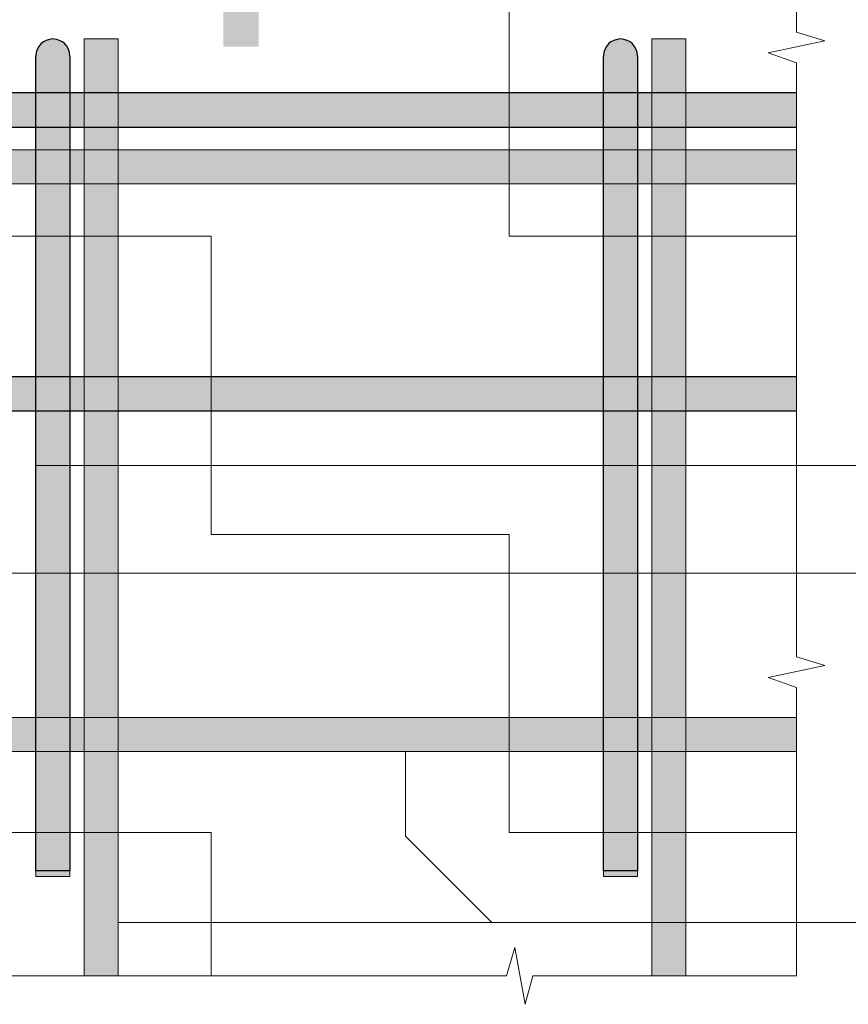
# Model space of a CAD drawing. Header units: metres. Extents: x -38 to 102, y -15 to 21.
# Tile 205 of 232: x 74.483 to 74.775, y 8.025 to 8.371. Entities that reach past the tile are written whole.
import ezdxf

# ---------------------------------------------------------------- set-up
doc = ezdxf.new("R2010")
doc.units = ezdxf.units.M
for name, color, linetype, lineweight in [('XR$4$Арм.стержн. Арматура края', 96, 'Continuous', 35), ('XR$5$Текст_ примечание', 7, 'Continuous', 13), ('XR$6$Арм.стержн. Арматура края', 96, 'Continuous', 35)]:
    doc.layers.add(name, color=color, linetype=linetype, lineweight=lineweight)
pattern_1 = [(0, (0.21, 0.21), (0.105, 0.105), [0.105, -0.105]), (90, (0.21, 0.21), (-0.105, 0.105), [0.105, -0.105])]

# ---------------------------------------------------------------- blocks, each defined once
blk = doc.blocks.new('ЭЛЕМЕНТ_УЗОРА_6')
at = {"color": 7, "linetype": 'Continuous', "lineweight": 13, "transparency": 33554687}
blk.add_line((74.75638, 8.0346), (74.75638, 8.0346), dxfattribs=at)
blk.add_line((74.75638, 8.0346), (74.75638, 8.0346), dxfattribs=at)
for points in [[(74.75638, 8.4746), (74.75638, 8.36702), (74.76638, 8.36394), (74.74638, 8.35976), (74.75638, 8.35624), (74.75638, 8.2546)], [(74.75638, 8.2546), (74.75638, 8.14702), (74.76638, 8.14394), (74.74638, 8.13976), (74.75638, 8.13624), (74.75638, 8.0346)], [(74.56638, 8.0346), (74.47347, 8.0346), (74.47081, 8.0246), (74.4672, 8.0446), (74.46416, 8.0346), (74.37638, 8.0346)], [(74.75638, 8.0346), (74.66347, 8.0346), (74.66081, 8.0246), (74.6572, 8.0446), (74.65416, 8.0346), (74.56638, 8.0346)]]:
    blk.add_lwpolyline(points, dxfattribs=at)
blk = doc.blocks.new('СЛОЖНЫЙ_ОБЪЕКТ_14')
at = {"linetype": 'Continuous', "lineweight": 13, "transparency": 33554687}
blk.add_hatch(color=7, dxfattribs=at).paths.add_polyline_path([(73.80638, 8.3256), (74.75638, 8.3256), (74.75638, 8.3136), (73.80638, 8.3136)], flags=16)
at = {"color": 7, "linetype": 'Continuous', "lineweight": 13, "transparency": 33554687}
blk.add_lwpolyline([(73.80638, 8.3256), (74.75638, 8.3256), (74.75638, 8.3136), (73.80638, 8.3136), (73.80638, 8.3256)], close=True, dxfattribs=at)
blk = doc.blocks.new('СЛОЖНЫЙ_ОБЪЕКТ_15')
at = {"linetype": 'Continuous', "lineweight": 13, "transparency": 33554687}
blk.add_hatch(color=7, dxfattribs=at).paths.add_polyline_path([(73.80638, 8.1256), (74.75638, 8.1256), (74.75638, 8.1136), (73.80638, 8.1136)], flags=16)
at = {"color": 7, "linetype": 'Continuous', "lineweight": 13, "transparency": 33554687}
blk.add_lwpolyline([(73.80638, 8.1256), (74.75638, 8.1256), (74.75638, 8.1136), (73.80638, 8.1136), (73.80638, 8.1256)], close=True, dxfattribs=at)
blk = doc.blocks.new('СЛОЖНЫЙ_ОБЪЕКТ_16')
at = {"linetype": 'Continuous', "lineweight": 25, "transparency": 33554687}
blk.add_hatch(color=8, dxfattribs=at).paths.add_polyline_path([(73.85638, 8.3336), (74.75638, 8.3336), (74.75638, 8.3456), (73.85638, 8.3456)])
at = {"color": 7, "linetype": 'Continuous', "lineweight": 25, "transparency": 33554687}
blk.add_line((73.85638, 8.3336), (74.75638, 8.3336), dxfattribs=at)
blk.add_lwpolyline([(74.75638, 8.3456), (73.85638, 8.3456), (73.85638, 8.3336)], dxfattribs=at)
blk = doc.blocks.new('СЛОЖНЫЙ_ОБЪЕКТ_21')
at = {"linetype": 'Continuous', "lineweight": 13, "true_color": 0xc5c5c5, "transparency": 33554687}
for points in [[(74.4889, 8.36104), (74.48953, 8.36213), (74.49036, 8.36306), (74.49138, 8.3638), (74.49253, 8.36431), (74.49375, 8.36457), (74.49501, 8.36457), (74.49623, 8.36431), (74.49738, 8.3638), (74.49839, 8.36306), (74.49923, 8.36213), (74.49986, 8.36104), (74.50025, 8.35985), (74.50038, 8.3586), (74.50038, 8.0716), (74.48838, 8.0716), (74.48838, 8.3586), (74.48851, 8.35985)], [(74.48838, 8.0716), (74.50038, 8.0716), (74.50038, 8.0696), (74.48838, 8.0696)]]:
    blk.add_hatch(color=9, dxfattribs=at).paths.add_polyline_path(points, flags=16)
at = {"color": 7, "linetype": 'Continuous', "lineweight": 25, "transparency": 33554687}
blk.add_lwpolyline([(74.50038, 8.3586), (74.50038, 8.0716), (74.48838, 8.0716), (74.48838, 8.3586)], dxfattribs=at)
at = {"color": 7, "linetype": 'Continuous', "lineweight": 13, "transparency": 33554687}
blk.add_lwpolyline([(74.48838, 8.0716), (74.50038, 8.0716), (74.50038, 8.0696), (74.48838, 8.0696), (74.48838, 8.0716)], close=True, dxfattribs=at)
at = {"color": 7, "linetype": 'Continuous', "lineweight": 25, "transparency": 33554687}
blk.add_arc((74.49438, 8.3586), 0.006, 0, 180, dxfattribs=at)
blk = doc.blocks.new('СЛОЖНЫЙ_ОБЪЕКТ_23')
at = {"linetype": 'Continuous', "lineweight": 13, "transparency": 33554687}
blk.add_hatch(color=7, dxfattribs=at).paths.add_polyline_path([(74.51738, 8.0346), (74.51738, 8.3646), (74.50538, 8.3646), (74.50538, 8.0346)])
at = {"color": 7, "linetype": 'Continuous', "lineweight": 13, "transparency": 33554687}
blk.add_lwpolyline([(74.51738, 8.0346), (74.51738, 8.3646), (74.50538, 8.3646), (74.50538, 8.0346), (74.51738, 8.0346)], close=True, dxfattribs=at)
blk = doc.blocks.new('СЛОЖНЫЙ_ОБЪЕКТ_24')
at = {"linetype": 'Continuous', "lineweight": 13, "true_color": 0xc5c5c5, "transparency": 33554687}
for points in [[(74.6889, 8.36104), (74.68953, 8.36213), (74.69036, 8.36306), (74.69138, 8.3638), (74.69253, 8.36431), (74.69375, 8.36457), (74.69501, 8.36457), (74.69623, 8.36431), (74.69738, 8.3638), (74.69839, 8.36306), (74.69923, 8.36213), (74.69986, 8.36104), (74.70025, 8.35985), (74.70038, 8.3586), (74.70038, 8.0716), (74.68838, 8.0716), (74.68838, 8.3586), (74.68851, 8.35985)], [(74.68838, 8.0716), (74.70038, 8.0716), (74.70038, 8.0696), (74.68838, 8.0696)]]:
    blk.add_hatch(color=9, dxfattribs=at).paths.add_polyline_path(points, flags=16)
at = {"color": 7, "linetype": 'Continuous', "lineweight": 25, "transparency": 33554687}
blk.add_lwpolyline([(74.70038, 8.3586), (74.70038, 8.0716), (74.68838, 8.0716), (74.68838, 8.3586)], dxfattribs=at)
at = {"color": 7, "linetype": 'Continuous', "lineweight": 13, "transparency": 33554687}
blk.add_lwpolyline([(74.68838, 8.0716), (74.70038, 8.0716), (74.70038, 8.0696), (74.68838, 8.0696), (74.68838, 8.0716)], close=True, dxfattribs=at)
at = {"color": 7, "linetype": 'Continuous', "lineweight": 25, "transparency": 33554687}
blk.add_arc((74.69438, 8.3586), 0.006, 0, 180, dxfattribs=at)
blk = doc.blocks.new('СЛОЖНЫЙ_ОБЪЕКТ_25')
at = {"linetype": 'Continuous', "lineweight": 13, "transparency": 33554687}
blk.add_hatch(color=7, dxfattribs=at).paths.add_polyline_path([(74.71738, 8.0346), (74.71738, 8.3646), (74.70538, 8.3646), (74.70538, 8.0346)])
at = {"color": 7, "linetype": 'Continuous', "lineweight": 13, "transparency": 33554687}
blk.add_lwpolyline([(74.71738, 8.0346), (74.71738, 8.3646), (74.70538, 8.3646), (74.70538, 8.0346), (74.71738, 8.0346)], close=True, dxfattribs=at)
blk = doc.blocks.new('СЛОЖНЫЙ_ОБЪЕКТ_27')
at = {"linetype": 'Continuous', "lineweight": 25, "transparency": 33554687}
blk.add_hatch(color=8, dxfattribs=at).paths.add_polyline_path([(73.85638, 8.2336), (74.75638, 8.2336), (74.75638, 8.2456), (73.85638, 8.2456)])
at = {"color": 7, "linetype": 'Continuous', "lineweight": 25, "transparency": 33554687}
blk.add_line((73.85638, 8.2336), (74.75638, 8.2336), dxfattribs=at)
blk.add_lwpolyline([(74.75638, 8.2456), (73.85638, 8.2456), (73.85638, 8.2336)], dxfattribs=at)
blk = doc.blocks.new('ЭЛЕМЕНТ_УЗОРА_13')
at = {"color": 7, "linetype": 'Continuous', "lineweight": 13, "transparency": 33554687}
blk.add_line((74.75638, 8.0346), (74.75638, 8.0346), dxfattribs=at)
blk.add_line((74.75638, 8.0346), (74.75638, 8.0346), dxfattribs=at)
for points in [[(74.75638, 8.4746), (74.75638, 8.36702), (74.76638, 8.36394), (74.74638, 8.35976), (74.75638, 8.35624), (74.75638, 8.2546)], [(74.75638, 8.2546), (74.75638, 8.14702), (74.76638, 8.14394), (74.74638, 8.13976), (74.75638, 8.13624), (74.75638, 8.0346)], [(74.56638, 8.0346), (74.47347, 8.0346), (74.47081, 8.0246), (74.4672, 8.0446), (74.46416, 8.0346), (74.37638, 8.0346)], [(74.75638, 8.0346), (74.66347, 8.0346), (74.66081, 8.0246), (74.6572, 8.0446), (74.65416, 8.0346), (74.56638, 8.0346)]]:
    blk.add_lwpolyline(points, dxfattribs=at)
blk = doc.blocks.new('СЛОЖНЫЙ_ОБЪЕКТ_42')
at = {"linetype": 'Continuous', "lineweight": 13, "transparency": 33554687}
blk.add_hatch(color=7, dxfattribs=at).paths.add_polyline_path([(73.80638, 8.3256), (74.75638, 8.3256), (74.75638, 8.3136), (73.80638, 8.3136)], flags=16)
at = {"color": 7, "linetype": 'Continuous', "lineweight": 13, "transparency": 33554687}
blk.add_lwpolyline([(73.80638, 8.3256), (74.75638, 8.3256), (74.75638, 8.3136), (73.80638, 8.3136), (73.80638, 8.3256)], close=True, dxfattribs=at)
blk = doc.blocks.new('СЛОЖНЫЙ_ОБЪЕКТ_43')
at = {"linetype": 'Continuous', "lineweight": 13, "transparency": 33554687}
blk.add_hatch(color=7, dxfattribs=at).paths.add_polyline_path([(73.80638, 8.1256), (74.75638, 8.1256), (74.75638, 8.1136), (73.80638, 8.1136)], flags=16)
at = {"color": 7, "linetype": 'Continuous', "lineweight": 13, "transparency": 33554687}
blk.add_lwpolyline([(73.80638, 8.1256), (74.75638, 8.1256), (74.75638, 8.1136), (73.80638, 8.1136), (73.80638, 8.1256)], close=True, dxfattribs=at)
blk = doc.blocks.new('СЛОЖНЫЙ_ОБЪЕКТ_44')
at = {"linetype": 'Continuous', "lineweight": 25, "transparency": 33554687}
blk.add_hatch(color=8, dxfattribs=at).paths.add_polyline_path([(73.85638, 8.3336), (74.75638, 8.3336), (74.75638, 8.3456), (73.85638, 8.3456)])
at = {"color": 7, "linetype": 'Continuous', "lineweight": 25, "transparency": 33554687}
blk.add_line((73.85638, 8.3336), (74.75638, 8.3336), dxfattribs=at)
blk.add_lwpolyline([(74.75638, 8.3456), (73.85638, 8.3456), (73.85638, 8.3336)], dxfattribs=at)
blk = doc.blocks.new('СЛОЖНЫЙ_ОБЪЕКТ_49')
at = {"linetype": 'Continuous', "lineweight": 13, "true_color": 0xc5c5c5, "transparency": 33554687}
for points in [[(74.4889, 8.36104), (74.48953, 8.36213), (74.49036, 8.36306), (74.49138, 8.3638), (74.49253, 8.36431), (74.49375, 8.36457), (74.49501, 8.36457), (74.49623, 8.36431), (74.49738, 8.3638), (74.49839, 8.36306), (74.49923, 8.36213), (74.49986, 8.36104), (74.50025, 8.35985), (74.50038, 8.3586), (74.50038, 8.0716), (74.48838, 8.0716), (74.48838, 8.3586), (74.48851, 8.35985)], [(74.48838, 8.0716), (74.50038, 8.0716), (74.50038, 8.0696), (74.48838, 8.0696)]]:
    blk.add_hatch(color=9, dxfattribs=at).paths.add_polyline_path(points, flags=16)
at = {"color": 7, "linetype": 'Continuous', "lineweight": 25, "transparency": 33554687}
blk.add_lwpolyline([(74.50038, 8.3586), (74.50038, 8.0716), (74.48838, 8.0716), (74.48838, 8.3586)], dxfattribs=at)
at = {"color": 7, "linetype": 'Continuous', "lineweight": 13, "transparency": 33554687}
blk.add_lwpolyline([(74.48838, 8.0716), (74.50038, 8.0716), (74.50038, 8.0696), (74.48838, 8.0696), (74.48838, 8.0716)], close=True, dxfattribs=at)
at = {"color": 7, "linetype": 'Continuous', "lineweight": 25, "transparency": 33554687}
blk.add_arc((74.49438, 8.3586), 0.006, 0, 180, dxfattribs=at)
blk = doc.blocks.new('СЛОЖНЫЙ_ОБЪЕКТ_51')
at = {"linetype": 'Continuous', "lineweight": 13, "transparency": 33554687}
blk.add_hatch(color=7, dxfattribs=at).paths.add_polyline_path([(74.51738, 8.0346), (74.51738, 8.3646), (74.50538, 8.3646), (74.50538, 8.0346)])
at = {"color": 7, "linetype": 'Continuous', "lineweight": 13, "transparency": 33554687}
blk.add_lwpolyline([(74.51738, 8.0346), (74.51738, 8.3646), (74.50538, 8.3646), (74.50538, 8.0346), (74.51738, 8.0346)], close=True, dxfattribs=at)
blk = doc.blocks.new('СЛОЖНЫЙ_ОБЪЕКТ_52')
at = {"linetype": 'Continuous', "lineweight": 13, "true_color": 0xc5c5c5, "transparency": 33554687}
for points in [[(74.6889, 8.36104), (74.68953, 8.36213), (74.69036, 8.36306), (74.69138, 8.3638), (74.69253, 8.36431), (74.69375, 8.36457), (74.69501, 8.36457), (74.69623, 8.36431), (74.69738, 8.3638), (74.69839, 8.36306), (74.69923, 8.36213), (74.69986, 8.36104), (74.70025, 8.35985), (74.70038, 8.3586), (74.70038, 8.0716), (74.68838, 8.0716), (74.68838, 8.3586), (74.68851, 8.35985)], [(74.68838, 8.0716), (74.70038, 8.0716), (74.70038, 8.0696), (74.68838, 8.0696)]]:
    blk.add_hatch(color=9, dxfattribs=at).paths.add_polyline_path(points, flags=16)
at = {"color": 7, "linetype": 'Continuous', "lineweight": 25, "transparency": 33554687}
blk.add_lwpolyline([(74.70038, 8.3586), (74.70038, 8.0716), (74.68838, 8.0716), (74.68838, 8.3586)], dxfattribs=at)
at = {"color": 7, "linetype": 'Continuous', "lineweight": 13, "transparency": 33554687}
blk.add_lwpolyline([(74.68838, 8.0716), (74.70038, 8.0716), (74.70038, 8.0696), (74.68838, 8.0696), (74.68838, 8.0716)], close=True, dxfattribs=at)
at = {"color": 7, "linetype": 'Continuous', "lineweight": 25, "transparency": 33554687}
blk.add_arc((74.69438, 8.3586), 0.006, 0, 180, dxfattribs=at)
blk = doc.blocks.new('СЛОЖНЫЙ_ОБЪЕКТ_53')
at = {"linetype": 'Continuous', "lineweight": 13, "transparency": 33554687}
blk.add_hatch(color=7, dxfattribs=at).paths.add_polyline_path([(74.71738, 8.0346), (74.71738, 8.3646), (74.70538, 8.3646), (74.70538, 8.0346)])
at = {"color": 7, "linetype": 'Continuous', "lineweight": 13, "transparency": 33554687}
blk.add_lwpolyline([(74.71738, 8.0346), (74.71738, 8.3646), (74.70538, 8.3646), (74.70538, 8.0346), (74.71738, 8.0346)], close=True, dxfattribs=at)
blk = doc.blocks.new('СЛОЖНЫЙ_ОБЪЕКТ_55')
at = {"linetype": 'Continuous', "lineweight": 25, "transparency": 33554687}
blk.add_hatch(color=8, dxfattribs=at).paths.add_polyline_path([(73.85638, 8.2336), (74.75638, 8.2336), (74.75638, 8.2456), (73.85638, 8.2456)])
at = {"color": 7, "linetype": 'Continuous', "lineweight": 25, "transparency": 33554687}
blk.add_line((73.85638, 8.2336), (74.75638, 8.2336), dxfattribs=at)
blk.add_lwpolyline([(74.75638, 8.2456), (73.85638, 8.2456), (73.85638, 8.2336)], dxfattribs=at)
blk = doc.blocks.new('ЭЛЕМЕНТ_УЗОРА_33')
at = {"color": 7, "linetype": 'Continuous', "lineweight": 13, "transparency": 33554687}
blk.add_line((74.75638, 8.0346), (74.75638, 8.0346), dxfattribs=at)
blk.add_line((74.75638, 8.0346), (74.75638, 8.0346), dxfattribs=at)
for points in [[(74.75638, 8.4746), (74.75638, 8.36702), (74.76638, 8.36394), (74.74638, 8.35976), (74.75638, 8.35624), (74.75638, 8.2546)], [(74.75638, 8.2546), (74.75638, 8.14702), (74.76638, 8.14394), (74.74638, 8.13976), (74.75638, 8.13624), (74.75638, 8.0346)], [(74.56638, 8.0346), (74.47347, 8.0346), (74.47081, 8.0246), (74.4672, 8.0446), (74.46416, 8.0346), (74.37638, 8.0346)], [(74.75638, 8.0346), (74.66347, 8.0346), (74.66081, 8.0246), (74.6572, 8.0446), (74.65416, 8.0346), (74.56638, 8.0346)]]:
    blk.add_lwpolyline(points, dxfattribs=at)
blk = doc.blocks.new('СЛОЖНЫЙ_ОБЪЕКТ_95')
at = {"linetype": 'Continuous', "lineweight": 13, "transparency": 33554687}
blk.add_hatch(color=7, dxfattribs=at).paths.add_polyline_path([(73.80638, 8.3256), (74.75638, 8.3256), (74.75638, 8.3136), (73.80638, 8.3136)], flags=16)
at = {"color": 7, "linetype": 'Continuous', "lineweight": 13, "transparency": 33554687}
blk.add_lwpolyline([(73.80638, 8.3256), (74.75638, 8.3256), (74.75638, 8.3136), (73.80638, 8.3136), (73.80638, 8.3256)], close=True, dxfattribs=at)
blk = doc.blocks.new('СЛОЖНЫЙ_ОБЪЕКТ_96')
at = {"linetype": 'Continuous', "lineweight": 13, "transparency": 33554687}
blk.add_hatch(color=7, dxfattribs=at).paths.add_polyline_path([(73.80638, 8.1256), (74.75638, 8.1256), (74.75638, 8.1136), (73.80638, 8.1136)], flags=16)
at = {"color": 7, "linetype": 'Continuous', "lineweight": 13, "transparency": 33554687}
blk.add_lwpolyline([(73.80638, 8.1256), (74.75638, 8.1256), (74.75638, 8.1136), (73.80638, 8.1136), (73.80638, 8.1256)], close=True, dxfattribs=at)
blk = doc.blocks.new('СЛОЖНЫЙ_ОБЪЕКТ_97')
at = {"linetype": 'Continuous', "lineweight": 25, "transparency": 33554687}
blk.add_hatch(color=8, dxfattribs=at).paths.add_polyline_path([(73.85638, 8.3336), (74.75638, 8.3336), (74.75638, 8.3456), (73.85638, 8.3456)])
at = {"color": 7, "linetype": 'Continuous', "lineweight": 25, "transparency": 33554687}
blk.add_line((73.85638, 8.3336), (74.75638, 8.3336), dxfattribs=at)
blk.add_lwpolyline([(74.75638, 8.3456), (73.85638, 8.3456), (73.85638, 8.3336)], dxfattribs=at)
blk = doc.blocks.new('СЛОЖНЫЙ_ОБЪЕКТ_102')
at = {"linetype": 'Continuous', "lineweight": 13, "true_color": 0xc5c5c5, "transparency": 33554687}
for points in [[(74.4889, 8.36104), (74.48953, 8.36213), (74.49036, 8.36306), (74.49138, 8.3638), (74.49253, 8.36431), (74.49375, 8.36457), (74.49501, 8.36457), (74.49623, 8.36431), (74.49738, 8.3638), (74.49839, 8.36306), (74.49923, 8.36213), (74.49986, 8.36104), (74.50025, 8.35985), (74.50038, 8.3586), (74.50038, 8.0716), (74.48838, 8.0716), (74.48838, 8.3586), (74.48851, 8.35985)], [(74.48838, 8.0716), (74.50038, 8.0716), (74.50038, 8.0696), (74.48838, 8.0696)]]:
    blk.add_hatch(color=9, dxfattribs=at).paths.add_polyline_path(points, flags=16)
at = {"color": 7, "linetype": 'Continuous', "lineweight": 25, "transparency": 33554687}
blk.add_lwpolyline([(74.50038, 8.3586), (74.50038, 8.0716), (74.48838, 8.0716), (74.48838, 8.3586)], dxfattribs=at)
at = {"color": 7, "linetype": 'Continuous', "lineweight": 13, "transparency": 33554687}
blk.add_lwpolyline([(74.48838, 8.0716), (74.50038, 8.0716), (74.50038, 8.0696), (74.48838, 8.0696), (74.48838, 8.0716)], close=True, dxfattribs=at)
at = {"color": 7, "linetype": 'Continuous', "lineweight": 25, "transparency": 33554687}
blk.add_arc((74.49438, 8.3586), 0.006, 0, 180, dxfattribs=at)
blk = doc.blocks.new('СЛОЖНЫЙ_ОБЪЕКТ_104')
at = {"linetype": 'Continuous', "lineweight": 13, "transparency": 33554687}
blk.add_hatch(color=7, dxfattribs=at).paths.add_polyline_path([(74.51738, 8.0346), (74.51738, 8.3646), (74.50538, 8.3646), (74.50538, 8.0346)])
at = {"color": 7, "linetype": 'Continuous', "lineweight": 13, "transparency": 33554687}
blk.add_lwpolyline([(74.51738, 8.0346), (74.51738, 8.3646), (74.50538, 8.3646), (74.50538, 8.0346), (74.51738, 8.0346)], close=True, dxfattribs=at)
blk = doc.blocks.new('СЛОЖНЫЙ_ОБЪЕКТ_105')
at = {"linetype": 'Continuous', "lineweight": 13, "true_color": 0xc5c5c5, "transparency": 33554687}
for points in [[(74.6889, 8.36104), (74.68953, 8.36213), (74.69036, 8.36306), (74.69138, 8.3638), (74.69253, 8.36431), (74.69375, 8.36457), (74.69501, 8.36457), (74.69623, 8.36431), (74.69738, 8.3638), (74.69839, 8.36306), (74.69923, 8.36213), (74.69986, 8.36104), (74.70025, 8.35985), (74.70038, 8.3586), (74.70038, 8.0716), (74.68838, 8.0716), (74.68838, 8.3586), (74.68851, 8.35985)], [(74.68838, 8.0716), (74.70038, 8.0716), (74.70038, 8.0696), (74.68838, 8.0696)]]:
    blk.add_hatch(color=9, dxfattribs=at).paths.add_polyline_path(points, flags=16)
at = {"color": 7, "linetype": 'Continuous', "lineweight": 25, "transparency": 33554687}
blk.add_lwpolyline([(74.70038, 8.3586), (74.70038, 8.0716), (74.68838, 8.0716), (74.68838, 8.3586)], dxfattribs=at)
at = {"color": 7, "linetype": 'Continuous', "lineweight": 13, "transparency": 33554687}
blk.add_lwpolyline([(74.68838, 8.0716), (74.70038, 8.0716), (74.70038, 8.0696), (74.68838, 8.0696), (74.68838, 8.0716)], close=True, dxfattribs=at)
at = {"color": 7, "linetype": 'Continuous', "lineweight": 25, "transparency": 33554687}
blk.add_arc((74.69438, 8.3586), 0.006, 0, 180, dxfattribs=at)
blk = doc.blocks.new('СЛОЖНЫЙ_ОБЪЕКТ_106')
at = {"linetype": 'Continuous', "lineweight": 13, "transparency": 33554687}
blk.add_hatch(color=7, dxfattribs=at).paths.add_polyline_path([(74.71738, 8.0346), (74.71738, 8.3646), (74.70538, 8.3646), (74.70538, 8.0346)])
at = {"color": 7, "linetype": 'Continuous', "lineweight": 13, "transparency": 33554687}
blk.add_lwpolyline([(74.71738, 8.0346), (74.71738, 8.3646), (74.70538, 8.3646), (74.70538, 8.0346), (74.71738, 8.0346)], close=True, dxfattribs=at)
blk = doc.blocks.new('СЛОЖНЫЙ_ОБЪЕКТ_108')
at = {"linetype": 'Continuous', "lineweight": 25, "transparency": 33554687}
blk.add_hatch(color=8, dxfattribs=at).paths.add_polyline_path([(73.85638, 8.2336), (74.75638, 8.2336), (74.75638, 8.2456), (73.85638, 8.2456)])
at = {"color": 7, "linetype": 'Continuous', "lineweight": 25, "transparency": 33554687}
blk.add_line((73.85638, 8.2336), (74.75638, 8.2336), dxfattribs=at)
blk.add_lwpolyline([(74.75638, 8.2456), (73.85638, 8.2456), (73.85638, 8.2336)], dxfattribs=at)

msp = doc.modelspace()

# ---------------------------------------------------------------- hatches: boundary and pattern name
at = {"linetype": 'Continuous', "lineweight": 13, "transparency": 33554687}
h = msp.add_hatch(dxfattribs=at)
h.set_pattern_fill('____', scale=0.105, style=0, pattern_type=2)
h.set_pattern_definition(pattern_1)
h.paths.add_polyline_path([(73.80638, 8.6946), (73.80638, 8.0346), (74.75638, 8.0346), (74.75638, 8.3896), (74.18138, 8.3896), (74.18138, 8.6946)], flags=0)
h = msp.add_hatch(dxfattribs=at)
h.set_pattern_fill('____', scale=0.105, style=0, pattern_type=2)
h.set_pattern_definition(pattern_1)
h.paths.add_polyline_path([(73.80638, 8.6946), (73.80638, 8.0346), (74.75638, 8.0346), (74.75638, 8.3896), (74.18138, 8.3896), (74.18138, 8.6946)], flags=0)
h = msp.add_hatch(dxfattribs=at)
h.set_pattern_fill('____', scale=0.105, style=0, pattern_type=2)
h.set_pattern_definition(pattern_1)
h.paths.add_polyline_path([(73.80638, 8.6946), (73.80638, 8.0346), (74.75638, 8.0346), (74.75638, 8.3896), (74.18138, 8.3896), (74.18138, 8.6946)], flags=0)
at = {"linetype": 'Continuous', "lineweight": 25, "true_color": 0x000000, "transparency": 33554687}
msp.add_hatch(color=18, dxfattribs=at).paths.add_polyline_path([(74.56691, 8.41107), (74.56693, 8.41068), (74.56693, 8.36194), (74.55439, 8.36194), (74.55439, 8.41068), (74.55442, 8.41107), (74.55449, 8.41144), (74.55461, 8.41181), (74.55478, 8.41215), (74.555, 8.41247), (74.55525, 8.41276), (74.55554, 8.41301), (74.55586, 8.41322), (74.5562, 8.41339), (74.55656, 8.41352), (74.55694, 8.41359), (74.55732, 8.41362), (74.564, 8.41362), (74.56438, 8.41359), (74.56476, 8.41352), (74.56512, 8.41339), (74.56546, 8.41322), (74.56578, 8.41301), (74.56607, 8.41276), (74.56632, 8.41247), (74.56654, 8.41215), (74.56671, 8.41181), (74.56683, 8.41144)], flags=16)
msp.add_hatch(color=18, dxfattribs=at).paths.add_polyline_path([(74.56691, 8.41107), (74.56693, 8.41068), (74.56693, 8.36194), (74.55439, 8.36194), (74.55439, 8.41068), (74.55442, 8.41107), (74.55449, 8.41144), (74.55461, 8.41181), (74.55478, 8.41215), (74.555, 8.41247), (74.55525, 8.41276), (74.55554, 8.41301), (74.55586, 8.41322), (74.5562, 8.41339), (74.55656, 8.41352), (74.55694, 8.41359), (74.55732, 8.41362), (74.564, 8.41362), (74.56438, 8.41359), (74.56476, 8.41352), (74.56512, 8.41339), (74.56546, 8.41322), (74.56578, 8.41301), (74.56607, 8.41276), (74.56632, 8.41247), (74.56654, 8.41215), (74.56671, 8.41181), (74.56683, 8.41144)], flags=16)
msp.add_hatch(color=18, dxfattribs=at).paths.add_polyline_path([(74.56691, 8.41107), (74.56693, 8.41068), (74.56693, 8.36194), (74.55439, 8.36194), (74.55439, 8.41068), (74.55442, 8.41107), (74.55449, 8.41144), (74.55461, 8.41181), (74.55478, 8.41215), (74.555, 8.41247), (74.55525, 8.41276), (74.55554, 8.41301), (74.55586, 8.41322), (74.5562, 8.41339), (74.55656, 8.41352), (74.55694, 8.41359), (74.55732, 8.41362), (74.564, 8.41362), (74.56438, 8.41359), (74.56476, 8.41352), (74.56512, 8.41339), (74.56546, 8.41322), (74.56578, 8.41301), (74.56607, 8.41276), (74.56632, 8.41247), (74.56654, 8.41215), (74.56671, 8.41181), (74.56683, 8.41144)], flags=16)

# ---------------------------------------------------------------- linework, layer by layer
at = {"color": 7, "linetype": 'Continuous', "lineweight": 13, "transparency": 33554687}
msp.add_line((74.51738, 8.05338), (75.07571, 8.05338), dxfattribs=at)
msp.add_line((74.51738, 8.05338), (75.07571, 8.05338), dxfattribs=at)
msp.add_line((74.51738, 8.05338), (75.07571, 8.05338), dxfattribs=at)
for points in [[(75.06925, 8.21433), (74.66032, 8.21433), (74.48838, 8.21433)], [(75.06925, 8.21433), (74.66032, 8.21433), (74.48838, 8.21433)], [(75.06925, 8.21433), (74.66032, 8.21433), (74.48838, 8.21433)], [(74.64899, 8.05338), (74.61859, 8.08378), (74.61859, 8.1136)], [(74.64899, 8.05338), (74.61859, 8.08378), (74.61859, 8.1136)], [(74.64899, 8.05338), (74.61859, 8.08378), (74.61859, 8.1136)]]:
    msp.add_lwpolyline(points, dxfattribs=at)
at = {"layer": 'XR$4$Арм.стержн. Арматура края', "color": 7, "linetype": 'Continuous', "lineweight": 13, "transparency": 33554687}
msp.add_line((75.07047, 8.21433), (74.76047, 8.21433), dxfattribs=at)
at = {"layer": 'XR$5$Текст_ примечание', "color": 7, "linetype": 'Continuous', "lineweight": 13, "transparency": 33554687}
msp.add_line((88.97573, 8.17641), (70.47573, 8.17641), dxfattribs=at)
at = {"layer": 'XR$6$Арм.стержн. Арматура края', "color": 7, "linetype": 'Continuous', "lineweight": 13, "transparency": 33554687}
msp.add_line((75.07047, 8.21433), (74.76047, 8.21433), dxfattribs=at)

# ---------------------------------------------------------------- block references
at = {"color": 7, "linetype": 'Continuous', "lineweight": 13, "transparency": 33554687}
for name in ['ЭЛЕМЕНТ_УЗОРА_6', 'ЭЛЕМЕНТ_УЗОРА_13', 'ЭЛЕМЕНТ_УЗОРА_33', 'СЛОЖНЫЙ_ОБЪЕКТ_21', 'СЛОЖНЫЙ_ОБЪЕКТ_49', 'СЛОЖНЫЙ_ОБЪЕКТ_102', 'СЛОЖНЫЙ_ОБЪЕКТ_23', 'СЛОЖНЫЙ_ОБЪЕКТ_51', 'СЛОЖНЫЙ_ОБЪЕКТ_104', 'СЛОЖНЫЙ_ОБЪЕКТ_24', 'СЛОЖНЫЙ_ОБЪЕКТ_52', 'СЛОЖНЫЙ_ОБЪЕКТ_105', 'СЛОЖНЫЙ_ОБЪЕКТ_25', 'СЛОЖНЫЙ_ОБЪЕКТ_53', 'СЛОЖНЫЙ_ОБЪЕКТ_106', 'СЛОЖНЫЙ_ОБЪЕКТ_14', 'СЛОЖНЫЙ_ОБЪЕКТ_42', 'СЛОЖНЫЙ_ОБЪЕКТ_95', 'СЛОЖНЫЙ_ОБЪЕКТ_15', 'СЛОЖНЫЙ_ОБЪЕКТ_43', 'СЛОЖНЫЙ_ОБЪЕКТ_96']:
    msp.add_blockref(name, (0, 0), dxfattribs=at)
at = {"color": 7, "linetype": 'Continuous', "lineweight": 25, "transparency": 33554687}
for name in ['СЛОЖНЫЙ_ОБЪЕКТ_16', 'СЛОЖНЫЙ_ОБЪЕКТ_44', 'СЛОЖНЫЙ_ОБЪЕКТ_97', 'СЛОЖНЫЙ_ОБЪЕКТ_27', 'СЛОЖНЫЙ_ОБЪЕКТ_55', 'СЛОЖНЫЙ_ОБЪЕКТ_108']:
    msp.add_blockref(name, (0, 0), dxfattribs=at)

doc.saveas('drawing.dxf')
